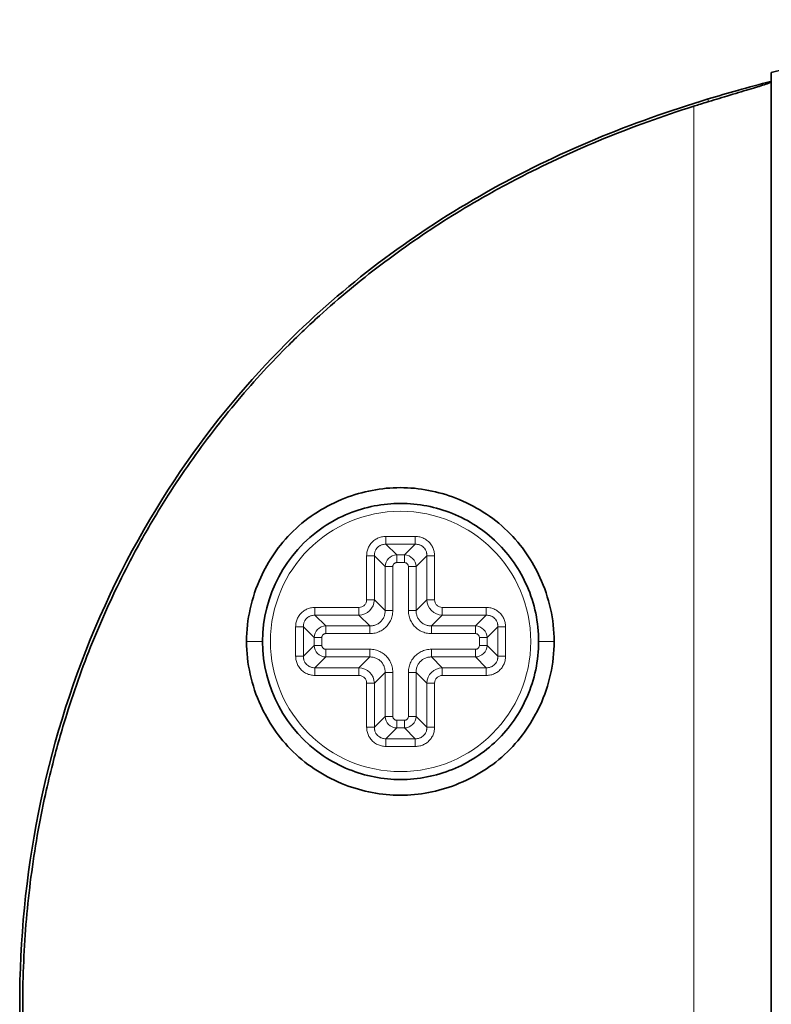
# Model space of a CAD drawing. Header units: millimetres. Extents: x 5 to 415, y 5 to 292.
# Tile 50 of 123: x 286 to 295, y 158 to 171. Entities that reach past the tile are written whole.
import ezdxf

# ---------------------------------------------------------------- set-up
doc = ezdxf.new("R2010")
doc.units = ezdxf.units.MM
doc.layers.add('Sichtbar (ISO)', color=7, linetype='Continuous', lineweight=35)
doc.layers.add('Sichtbar schmal (ISO)', color=7, linetype='Continuous', lineweight=18)

msp = doc.modelspace()

# ---------------------------------------------------------------- linework, layer by layer
at = {"layer": 'Sichtbar (ISO)'}
for p, q in [((295.1675014, 164.82478621), (295.1675014, 170.04880237)), ((295.16636026, 166.06034421), (295.16636026, 149.40965366)), ((295.16750132, 151.64519779), (295.16750141, 164.82478621)), ((290.61463119, 163.89251662), (290.61467158, 163.89256581))]:
    msp.add_line(p, q, dxfattribs=at)
msp.add_arc((290.4675014, 162.83499894), 1.75, 124.081388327, 235.918610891, dxfattribs=at)
for points, knots in [([(295.1675014, 170.04869518), (296.9950342, 170.4965135), (298.89413737, 170.64814993), (301.63896873, 170.71692272), (302.50323851, 170.71737026), (303.36733139, 170.71738239)], [0, 0, 0, 0, 0.56447999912, 0.56447999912, 0.82370786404, 0.82370786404, 0.82370786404, 0.82370786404]), ([(294.1849538, 169.62047464), (294.19490669, 169.62361701), (294.20485863, 169.62675287), (294.22595234, 169.6333865), (294.23709202, 169.63688202), (294.27859092, 169.6498757), (294.30886351, 169.65929755), (294.4308602, 169.69705326), (294.52050215, 169.72428804), (294.70812268, 169.78067932), (294.8024224, 169.80859647), (294.96265209, 169.85643779), (295.02793192, 169.87617831), (295.10665712, 169.90150465), (295.13002192, 169.90953787), (295.16009152, 169.92142632), (295.16750137, 169.92543875), (295.1675014, 169.92762874)], [-0.15906701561, -0.15906701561, -0.15906701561, -0.15906701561, -0.15593909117, -0.15593909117, -0.1524343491, -0.1524343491, -0.14286981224, -0.14286981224, -0.11364227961, -0.11364227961, -0.07808976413, -0.07808976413, -0.04334845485, -0.04334845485, -0.02109545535, -0.02109545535, -0.00000099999, -0.00000099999, -0.00000099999, -0.00000099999]), ([(294.36755158, 169.71208636), (294.49186275, 169.74951329), (294.61629817, 169.78569416), (294.88176129, 169.86043829), (295.02152937, 169.89825232), (295.15982412, 169.934522), (295.16366544, 169.93552849), (295.16750141, 169.93653264)], [-0.313141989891, -0.313141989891, -0.313141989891, -0.313141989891, -0.274235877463, -0.274235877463, -0.229131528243, -0.229131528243, -0.227841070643, -0.227841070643, -0.227841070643, -0.227841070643]), ([(294.36755158, 146.75790121), (293.39120771, 147.0518644), (292.4428171, 147.44054452), (290.660105, 148.44459046), (289.82931322, 149.06025904), (288.22795083, 150.62937397), (287.28220081, 151.83620458), (285.95662247, 154.97380986), (285.6376148, 156.60125212), (285.63761179, 159.8688264), (285.9566272, 161.4961999), (287.26229847, 164.58661627), (288.18409327, 165.79768512), (289.82930698, 167.40974834), (290.66016341, 168.02543918), (292.44287854, 169.02948087), (293.39120221, 169.41813178), (294.36755158, 169.71208636)], [-2.7875682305, -2.7875682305, -2.7875682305, -2.7875682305, -2.4566998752, -2.4566998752, -2.1233366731, -2.1233366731, -1.7272923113, -1.7272923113, -1.3629992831, -1.3629992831, -0.9987001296, -0.9987001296, -0.614094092, -0.614094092, -0.3058953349, -0.3058953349, -0.0000030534, -0.0000030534, -0.0000030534, -0.0000030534]), ([(294.1849538, 146.84951414), (293.78702917, 146.97515328), (293.40706291, 147.11284003), (293.04530886, 147.26078549), (292.68355481, 147.40873094), (292.33998582, 147.56685632), (292.01204632, 147.73484825), (291.83709303, 147.82447069), (291.66661073, 147.91690651), (291.50032313, 148.01214478), (291.35491455, 148.09542496), (291.21271325, 148.18084759), (291.07355485, 148.26832154), (290.7752565, 148.45582969), (290.49082967, 148.65274521), (290.21836905, 148.8592722), (289.94590842, 149.06579919), (289.68545422, 149.28197761), (289.43694187, 149.50752455), (289.30565029, 149.62668327), (289.1776959, 149.74846119), (289.05307381, 149.87287375), (288.94180773, 149.98395275), (288.83319792, 150.09713225), (288.72719157, 150.21236028), (288.50245424, 150.45664793), (288.28937387, 150.71012802), (288.08749263, 150.97290752), (287.88561139, 151.23568703), (287.69493346, 151.50776056), (287.51549452, 151.7896054), (287.40386685, 151.96493904), (287.29660011, 152.14407279), (287.19399616, 152.326812), (287.13166659, 152.43782191), (287.07105812, 152.55016212), (287.01220564, 152.66378421), (286.85647302, 152.96444556), (286.7130468, 153.27405697), (286.58258222, 153.59171987), (286.45211763, 153.90938277), (286.33462671, 154.23509978), (286.23093233, 154.5674729), (286.16746429, 154.77090792), (286.10915886, 154.97684161), (286.0561703, 155.18505447), (286.0225859, 155.31702079), (285.99113771, 155.4499024), (285.96185843, 155.58365377), (285.8863831, 155.92843442), (285.82537008, 156.27897679), (285.77953037, 156.63262465), (285.73369066, 156.98627251), (285.70298667, 157.34302048), (285.68768097, 157.70141358), (285.68009644, 157.87901022), (285.6762952, 158.05701134), (285.67629486, 158.23501758), (285.67629451, 158.41623101), (285.68023338, 158.59744943), (285.688094, 158.77825164), (285.70367611, 159.13665613), (285.73465808, 159.49342639), (285.7807945, 159.84715609), (285.82693093, 160.2008858), (285.88827113, 160.55156863), (285.96401522, 160.89620232), (285.99268851, 161.02666505), (286.02341709, 161.15625865), (286.05617195, 161.28496002), (286.10994318, 161.49623949), (286.16917314, 161.70511396), (286.2337202, 161.9114354), (286.33758625, 162.24343801), (286.45524225, 162.56884094), (286.58583802, 162.88616233), (286.71643378, 163.20348372), (286.85993431, 163.51273416), (287.01607287, 163.81364315), (287.07368517, 163.92467311), (287.13302, 164.03456237), (287.19401923, 164.14320504), (287.29833769, 164.32900145), (287.40752612, 164.51114916), (287.52109008, 164.68916931), (287.70105947, 164.97128504), (287.89196664, 165.24309773), (288.09389563, 165.5054397), (288.29582462, 165.76778166), (288.50879273, 166.02063096), (288.73280386, 166.26376476), (288.83711128, 166.37697636), (288.94381847, 166.48808158), (289.05305343, 166.59713155), (289.17841202, 166.72227784), (289.30709929, 166.84471857), (289.43926122, 166.96459694), (289.68658639, 167.18893492), (289.94607229, 167.40430488), (290.21783758, 167.61032456), (290.48960287, 167.81634424), (290.77360592, 168.01305697), (291.0718864, 168.20062163), (291.21152437, 168.28842874), (291.35431656, 168.37422607), (291.50038532, 168.45788395), (291.66633386, 168.55292758), (291.83651179, 168.64520881), (292.01112319, 168.73467516), (292.33942844, 168.90289024), (292.68332609, 169.06117333), (293.04525074, 169.20918925), (293.4071754, 169.35720517), (293.78715213, 169.49487907), (294.1849538, 169.62047464)], [0, 0, 0, 0, 0.0344827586, 0.0344827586, 0.0344827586, 0.0689655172, 0.0689655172, 0.0689655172, 0.0873618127, 0.0873618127, 0.0873618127, 0.1034482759, 0.1034482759, 0.1034482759, 0.1379310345, 0.1379310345, 0.1379310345, 0.1724137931, 0.1724137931, 0.1724137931, 0.190631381, 0.190631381, 0.190631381, 0.2068965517, 0.2068965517, 0.2068965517, 0.2413793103, 0.2413793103, 0.2413793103, 0.275862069, 0.275862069, 0.275862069, 0.2973135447, 0.2973135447, 0.2973135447, 0.3103448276, 0.3103448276, 0.3103448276, 0.3448275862, 0.3448275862, 0.3448275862, 0.3793103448, 0.3793103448, 0.3793103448, 0.4004161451, 0.4004161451, 0.4004161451, 0.4137931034, 0.4137931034, 0.4137931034, 0.4482758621, 0.4482758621, 0.4482758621, 0.4827586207, 0.4827586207, 0.4827586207, 0.4998460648, 0.4998460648, 0.4998460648, 0.5172413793, 0.5172413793, 0.5172413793, 0.5517241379, 0.5517241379, 0.5517241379, 0.5862068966, 0.5862068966, 0.5862068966, 0.5992605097, 0.5992605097, 0.5992605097, 0.6206896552, 0.6206896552, 0.6206896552, 0.6551724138, 0.6551724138, 0.6551724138, 0.6896551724, 0.6896551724, 0.6896551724, 0.702378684, 0.702378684, 0.702378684, 0.724137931, 0.724137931, 0.724137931, 0.7586206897, 0.7586206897, 0.7586206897, 0.7931034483, 0.7931034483, 0.7931034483, 0.8091598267, 0.8091598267, 0.8091598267, 0.8275862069, 0.8275862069, 0.8275862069, 0.8620689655, 0.8620689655, 0.8620689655, 0.8965517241, 0.8965517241, 0.8965517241, 0.9126945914, 0.9126945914, 0.9126945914, 0.9310344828, 0.9310344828, 0.9310344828, 0.9655172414, 0.9655172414, 0.9655172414, 1, 1, 1, 1]), ([(295.1675014, 166.42659694), (295.16750138, 166.38731195), (295.16734062, 166.34755595), (295.16715404, 166.3071523), (295.16696745, 166.26674866), (295.16675467, 166.22569736), (295.16660272, 166.18450625), (295.16645077, 166.14331514), (295.16636026, 166.10198422), (295.16636026, 166.06034421)], [0, 0, 0, 0, 0.3333333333, 0.3333333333, 0.3333333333, 0.6666666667, 0.6666666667, 0.6666666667, 1, 1, 1, 1]), ([(288.51412416, 162.83499896), (288.51409344, 162.97453236), (288.52993753, 163.11388921), (288.59053822, 163.3863839), (288.63532702, 163.51954439), (288.78387785, 163.84476923), (288.91742355, 164.05193913), (289.29405473, 164.41622977), (289.51910441, 164.55770463), (289.98531022, 164.73832397), (290.2244781, 164.78503015), (290.70355414, 164.78502879), (290.9427218, 164.7383214), (291.40892687, 164.55769955), (291.63397582, 164.4162235), (292.01059859, 164.05193682), (292.14414532, 163.84476885), (292.29269659, 163.51953906), (292.33748397, 163.38638193), (292.39808431, 163.11388979), (292.41392841, 162.97453239), (292.4139048, 162.83499891)], [-0.54629093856, -0.54629093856, -0.54629093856, -0.54629093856, -0.50442809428, -0.50442809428, -0.46252772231, -0.46252772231, -0.39714004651, -0.39714004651, -0.33256562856, -0.33256562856, -0.27315315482, -0.27315315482, -0.21374072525, -0.21374072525, -0.14916639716, -0.14916639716, -0.08378101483, -0.08378101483, -0.0418847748, -0.0418847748, -0.00002468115, -0.00002468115, -0.00002468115, -0.00002468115]), ([(292.21757218, 162.83499888), (292.21750139, 162.95537391), (292.20508238, 163.07542782), (292.15571676, 163.31145185), (292.11883654, 163.42675159), (291.97956667, 163.74459017), (291.8495012, 163.93214234), (291.52494241, 164.24766202), (291.33344706, 164.37253138), (290.9148566, 164.54172975), (290.69227827, 164.58498149), (290.24298189, 164.58501638), (290.02036718, 164.54178552), (289.69747032, 164.41131939), (289.58855228, 164.35322994), (289.48685393, 164.28442315)], [-0.55101629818, -0.55101629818, -0.55101629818, -0.55101629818, -0.51492403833, -0.51492403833, -0.47872638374, -0.47872638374, -0.41089323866, -0.41089323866, -0.3429597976, -0.3429597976, -0.27556484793, -0.27556484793, -0.20816556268, -0.20816556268, -0.17116534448, -0.17116534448, -0.17116534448, -0.17116534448]), ([(292.4139048, 162.83499891), (292.41392843, 162.69548241), (292.39808816, 162.55614191), (292.33750218, 162.28368127), (292.29272535, 162.15053878), (292.14415945, 161.82523337), (292.01060105, 161.61808662), (291.63407128, 161.2538438), (291.4090303, 161.11235456), (290.94283082, 160.93170384), (290.70366065, 160.88498232), (290.22457163, 160.88495449), (289.98539704, 160.93165151), (289.51918257, 161.11225075), (289.29412687, 161.25371564), (288.91742539, 161.61803944), (288.78388852, 161.82522537), (288.63534875, 162.15039306), (288.59055198, 162.28356464), (288.52994043, 162.55608314), (288.51409346, 162.69545277), (288.51412416, 162.83499896)], [-0.54589797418, -0.54589797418, -0.54589797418, -0.54589797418, -0.50410513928, -0.50410513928, -0.46227620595, -0.46227620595, -0.39696045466, -0.39696045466, -0.33243084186, -0.33243084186, -0.27305848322, -0.27305848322, -0.21368521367, -0.21368521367, -0.14915380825, -0.14915380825, -0.0837912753, -0.0837912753, -0.04188983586, -0.04188983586, -0.00002591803, -0.00002591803, -0.00002591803, -0.00002591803]), ([(289.48685391, 161.38557474), (289.58853497, 161.31677965), (289.69743335, 161.25869819), (290.02030254, 161.12822979), (290.24291155, 161.08499106), (290.69220363, 161.08500682), (290.9147837, 161.12824903), (291.3333821, 161.29742979), (291.52488348, 161.4222916), (291.84945809, 161.73780061), (291.97953251, 161.92535023), (292.11881931, 162.24319604), (292.15570594, 162.35850498), (292.20508019, 162.5945489), (292.21750139, 162.71461331), (292.21757218, 162.83499888)], [-0.38007672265, -0.38007672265, -0.38007672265, -0.38007672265, -0.3430620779, -0.3430620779, -0.27562619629, -0.27562619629, -0.20819343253, -0.20819343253, -0.14022157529, -0.14022157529, -0.0723494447, -0.0723494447, -0.03612824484, -0.03612824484, -0.00001250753, -0.00001250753, -0.00001250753, -0.00001250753])]:
    msp.add_open_spline(points, degree=3, knots=knots, dxfattribs=at)
at = {"layer": 'Sichtbar schmal (ISO)'}
for p, q in [((294.36755158, 169.71208636), (294.36755166, 169.67744463)), ((294.1849538, 146.84951414), (294.1849538, 169.62047464)), ((295.16636026, 166.06034421), (295.1675014, 166.06034421)), ((290.28105989, 164.06816258), (290.28105989, 164.16597734)), ((290.28105989, 164.16597734), (290.6539429, 164.16597734)), ((290.6539429, 164.16597734), (290.6539429, 164.06816258)), ((290.6539429, 164.06816258), (290.2810599, 164.06816258)), ((290.41743242, 163.9317901), (290.2810599, 164.06816258)), ((290.6539429, 164.06816258), (290.51757045, 163.93179013)), ((290.03652299, 163.92144044), (290.13433775, 163.92144044)), ((290.03652299, 163.3637921), (290.03652299, 163.92144044)), ((290.13433786, 163.36379208), (290.13433775, 163.92144044)), ((290.13433775, 163.92144044), (290.27071023, 163.78506799)), ((290.51757045, 163.93179013), (290.41743242, 163.9317901)), ((290.41743243, 163.9317901), (290.41743243, 163.83397529)), ((290.51757047, 163.83397529), (290.51757047, 163.93179013)), ((290.66429255, 163.78506792), (290.80066504, 163.92144044)), ((290.80066504, 163.92144044), (290.800665, 163.36379209)), ((290.80066504, 163.92144044), (290.8984798, 163.92144044)), ((290.8984798, 163.92144044), (290.8984798, 163.3637921)), ((290.36852505, 163.78506801), (290.27071023, 163.78506801)), ((290.27071023, 163.78506799), (290.27071029, 163.22741957)), ((290.36852505, 163.78506802), (290.36852505, 163.22741957)), ((290.51757048, 163.83397529), (290.41743243, 163.83397529)), ((290.56647774, 163.22741957), (290.56647775, 163.78506791)), ((290.66429255, 163.78506791), (290.56647775, 163.78506791)), ((290.66429251, 163.22741957), (290.66429255, 163.78506792)), ((290.13433786, 163.3637921), (290.03652299, 163.3637921)), ((290.27071029, 163.22741957), (290.13433785, 163.36379206)), ((290.800665, 163.36379208), (290.66429251, 163.22741957)), ((290.8984798, 163.3637921), (290.800665, 163.3637921)), ((289.38105989, 163.16816256), (289.38105989, 163.26597734)), ((289.38105989, 163.26597734), (289.93870824, 163.26597734)), ((289.3810599, 163.16816257), (289.93870825, 163.16816252)), ((289.51743241, 163.03179009), (289.3810599, 163.16816256)), ((289.93870824, 163.26597734), (289.93870824, 163.16816252)), ((289.93870826, 163.16816252), (290.07508077, 163.03179005)), ((290.27071029, 163.22741957), (290.36852505, 163.22741957)), ((290.56647774, 163.22741957), (290.66429252, 163.22741957)), ((290.85992203, 163.03179006), (290.99629452, 163.16816247)), ((290.99629454, 163.16816246), (291.5539429, 163.16816256)), ((290.99629456, 163.16816246), (290.99629456, 163.26597734)), ((290.99629456, 163.26597734), (291.5539429, 163.26597734)), ((291.5539429, 163.16816256), (291.41757045, 163.03179012)), ((291.5539429, 163.26597734), (291.5539429, 163.16816256)), ((289.13652299, 163.02144044), (289.23433775, 163.02144044)), ((289.13652299, 162.64855744), (289.13652299, 163.02144044)), ((289.23433775, 163.02144044), (289.23433775, 162.64855744)), ((289.23433775, 163.02144044), (289.37071023, 162.88506799)), ((290.07508077, 163.03179005), (289.51743242, 163.03179009)), ((289.51743243, 163.03179009), (289.51743243, 162.93397529)), ((290.07508077, 162.93397529), (290.07508077, 163.03179006)), ((291.41757046, 163.03179012), (290.85992203, 163.03179006)), ((290.85992203, 163.03179006), (290.85992203, 162.93397529)), ((291.41757047, 162.93397529), (291.41757047, 163.03179012)), ((291.56429256, 162.88506792), (291.70066504, 163.02144044)), ((291.70066504, 163.02144044), (291.7984798, 163.02144044)), ((291.70066504, 162.64855744), (291.70066504, 163.02144044)), ((291.7984798, 163.02144044), (291.7984798, 162.64855744)), ((290.07508077, 162.93397529), (289.51743243, 162.93397529)), ((291.41757048, 162.93397529), (290.85992203, 162.93397529)), ((288.5141903, 162.83499898), (288.71740237, 162.83499898)), ((289.37071026, 162.78492996), (289.23433775, 162.64855744)), ((289.46852505, 162.88506801), (289.37071023, 162.88506801)), ((289.37071023, 162.88506799), (289.37071026, 162.78492996)), ((289.37071026, 162.78492997), (289.46852505, 162.78492997)), ((289.46852505, 162.88506802), (289.46852505, 162.78492997)), ((291.46647774, 162.78492986), (291.46647775, 162.88506791)), ((291.46647774, 162.78492987), (291.56429259, 162.78492987)), ((291.56429256, 162.88506791), (291.46647775, 162.88506791)), ((291.56429259, 162.78492988), (291.56429256, 162.88506791)), ((291.70066504, 162.64855744), (291.56429259, 162.78492989)), ((292.41384427, 162.83499893), (292.21760226, 162.83499891)), ((289.23433775, 162.64855744), (289.13652299, 162.64855744)), ((289.51743232, 162.73602259), (290.07508077, 162.73602259)), ((289.51743233, 162.73602259), (289.51743233, 162.63820777)), ((290.07508077, 162.63820783), (290.07508077, 162.73602259)), ((290.85992203, 162.73602259), (291.41757037, 162.73602259)), ((290.85992203, 162.73602259), (290.85992203, 162.63820783)), ((291.41757037, 162.6382078), (291.41757037, 162.73602259)), ((291.7984798, 162.64855744), (291.70066504, 162.64855744)), ((289.3810599, 162.50183531), (289.51743235, 162.63820777)), ((289.51743234, 162.63820777), (290.07508076, 162.63820783)), ((290.07508076, 162.63820783), (289.93870828, 162.50183541)), ((290.85992203, 162.63820783), (291.41757038, 162.6382078)), ((290.99629454, 162.50183534), (290.85992203, 162.63820783)), ((291.41757038, 162.6382078), (291.5539429, 162.50183531)), ((289.93870825, 162.50183542), (289.3810599, 162.50183531)), ((289.3810599, 162.40402053), (289.3810599, 162.50183531)), ((289.93870823, 162.40402054), (289.3810599, 162.40402053)), ((289.93870823, 162.50183541), (289.93870823, 162.40402054)), ((290.1343378, 162.3062058), (290.27071029, 162.44257831)), ((290.27071029, 162.44257831), (290.27071026, 161.88492996)), ((290.36852505, 162.44257831), (290.27071029, 162.44257831)), ((290.36852505, 162.44257831), (290.36852505, 161.88492997)), ((290.56647774, 161.88492986), (290.56647775, 162.44257831)), ((290.66429252, 162.44257831), (290.56647775, 162.44257831)), ((290.66429258, 161.88492988), (290.66429252, 162.44257831)), ((290.66429252, 162.4425783), (290.80066493, 162.30620582)), ((291.5539429, 162.50183531), (290.99629455, 162.50183534)), ((290.99629456, 162.40402054), (290.99629456, 162.50183534)), ((291.5539429, 162.40402054), (290.99629456, 162.40402054)), ((291.5539429, 162.50183531), (291.5539429, 162.40402054)), ((290.03652299, 162.30620578), (290.1343378, 162.30620578)), ((290.03652299, 161.74855744), (290.03652299, 162.30620578)), ((290.13433775, 161.74855744), (290.1343378, 162.30620579)), ((290.80066493, 162.3062058), (290.80066504, 161.74855744)), ((290.80066493, 162.30620578), (290.8984798, 162.30620578)), ((290.8984798, 162.30620578), (290.8984798, 161.74855744)), ((290.27071026, 161.88492996), (290.13433775, 161.74855744)), ((290.27071026, 161.88492997), (290.36852505, 161.88492997)), ((290.41743232, 161.83602259), (290.51757037, 161.83602259)), ((290.41743233, 161.83602259), (290.41743233, 161.73820777)), ((290.51757037, 161.7382078), (290.51757037, 161.83602259)), ((290.56647774, 161.88492987), (290.66429258, 161.88492987)), ((290.80066504, 161.74855744), (290.66429258, 161.88492989)), ((290.13433775, 161.74855744), (290.03652299, 161.74855744)), ((290.2810599, 161.60183529), (290.41743235, 161.73820777)), ((290.41743234, 161.73820777), (290.51757037, 161.7382078)), ((290.51757038, 161.7382078), (290.6539429, 161.6018353)), ((290.8984798, 161.74855744), (290.80066504, 161.74855744)), ((290.2810599, 161.50402053), (290.2810599, 161.6018353)), ((290.2810599, 161.60183529), (290.6539429, 161.6018353)), ((290.6539429, 161.6018353), (290.6539429, 161.50402054)), ((290.6539429, 161.50402054), (290.2810599, 161.50402053))]:
    msp.add_line(p, q, dxfattribs=at)
msp.add_circle((290.4675014, 162.83499894), 1.65, dxfattribs=at)
for centre, major_axis, ratio, start_param, end_param in [((290.41961414, 163.78288621), (0.10605534, 0.10605422), 0.986349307, 0.8069220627, 2.3346807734), ((290.51538861, 163.78288619), (0.10605471, -0.10605489), 0.9863494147, 0.8069176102, 2.3346759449), ((289.93440011, 163.36810038), (0.14136138, -0.14152023), 0.9995475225, 5.5196666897, 7.0478262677), ((291.00060291, 163.36810022), (-0.14155439, -0.14132723), 0.9995474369, 5.5199080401, 7.0480674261), ((289.5196141, 162.88288623), (0.10605515, 0.10605437), 0.9863492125, 0.8069202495, 2.3346792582), ((291.41609228, 162.88358982), (-0.10580391, 0.10580444), 0.9816149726, 3.9462406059, 5.4785418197), ((289.51891055, 162.78640808), (0.10580377, -0.10580455), 0.9816153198, 3.946241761, 5.4785430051), ((291.41538868, 162.78711171), (0.10605474, 0.10605483), 0.9863493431, 3.9485088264, 5.4762673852), ((289.93439989, 162.30189766), (-0.14155439, -0.14132723), 0.9995474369, 2.3783154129, 3.906474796), ((291.00060374, 162.30189664), (0.1415267, -0.14135707), 0.9995416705, 2.3769151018, 3.9050711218), ((290.41961409, 161.88711161), (0.10605449, -0.10605499), 0.9863491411, 3.9485114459, 5.4762706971), ((290.5153887, 161.88711167), (0.10605485, 0.10605468), 0.9863492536, 3.9485099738, 5.4762688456)]:
    msp.add_ellipse(centre, major_axis=major_axis, ratio=ratio, start_param=start_param, end_param=end_param, dxfattribs=at)
for points in [[(290.03652299, 163.92144044), (290.03685074, 163.94171376), (290.0412752, 163.9801948), (290.05912633, 164.02998563), (290.08846922, 164.07704766), (290.12882, 164.11657827), (290.17534176, 164.1446654), (290.22453627, 164.16159168), (290.26164099, 164.16572352), (290.28105989, 164.16597734)], [(290.6539429, 164.16597734), (290.67421621, 164.16564959), (290.71269726, 164.16122513), (290.76248809, 164.143374), (290.80955012, 164.11403112), (290.84908073, 164.07368034), (290.87716786, 164.02715858), (290.89409414, 163.97796407), (290.89822598, 163.94085935), (290.8984798, 163.92144044)], [(289.13652299, 163.02144044), (289.13685074, 163.04171376), (289.1412752, 163.0801948), (289.15912633, 163.12998563), (289.18846922, 163.17704766), (289.22882, 163.21657827), (289.27534176, 163.2446654), (289.32453627, 163.26159168), (289.36164099, 163.26572352), (289.38105989, 163.26597734)], [(290.07508077, 163.03179005), (290.09080568, 163.03147119), (290.12156163, 163.03452126), (290.1621126, 163.04787567), (290.2001583, 163.07074431), (290.2322509, 163.10297786), (290.25490209, 163.14104957), (290.26800951, 163.18123112), (290.27102661, 163.21179424), (290.27071029, 163.22741957)], [(290.07508077, 162.93397529), (290.09983745, 162.93441053), (290.14655324, 162.93977823), (290.20700608, 162.96196848), (290.2615224, 162.99635614), (290.30754064, 163.04273152), (290.34148556, 163.09760743), (290.36272528, 163.15639727), (290.36804463, 163.2027995), (290.36852505, 163.22741957)], [(290.56647774, 163.22741957), (290.56691299, 163.20266289), (290.57228069, 163.1559471), (290.59447094, 163.09549425), (290.62885859, 163.04097793), (290.67523398, 162.9949597), (290.73010989, 162.96101478), (290.78889972, 162.93977506), (290.83530196, 162.93445571), (290.85992203, 162.93397529)], [(290.66429251, 163.22741957), (290.66397365, 163.21169467), (290.66702372, 163.18093872), (290.68037812, 163.14038775), (290.70324675, 163.10234206), (290.7354803, 163.07024945), (290.77355202, 163.04759826), (290.81373356, 163.03449083), (290.84429669, 163.03147374), (290.85992203, 163.03179006)], [(291.5539429, 163.26597734), (291.57421622, 163.26564959), (291.61269726, 163.26122513), (291.66248809, 163.243374), (291.70955012, 163.21403112), (291.74908073, 163.17368034), (291.77716786, 163.12715858), (291.79409414, 163.07796407), (291.79822598, 163.04085935), (291.7984798, 163.02144044)], [(289.3810599, 162.40402053), (289.36078658, 162.40434828), (289.32230553, 162.40877274), (289.27251471, 162.42662388), (289.22545267, 162.45596676), (289.18592207, 162.49631754), (289.15783493, 162.5428393), (289.14090866, 162.59203381), (289.13677681, 162.62913853), (289.13652299, 162.64855744)], [(290.36852505, 162.44257831), (290.36808981, 162.46733499), (290.36272211, 162.51405078), (290.34053186, 162.57450362), (290.3061442, 162.62901994), (290.25976882, 162.67503818), (290.20489291, 162.7089831), (290.14610307, 162.73022282), (290.09970083, 162.73554217), (290.07508077, 162.73602259)], [(290.85992203, 162.73602259), (290.83552875, 162.73564275), (290.78934272, 162.73039003), (290.72865585, 162.70836471), (290.67418945, 162.67419436), (290.62803766, 162.62797387), (290.59378067, 162.57286827), (290.57232552, 162.51393591), (290.56695978, 162.46732009), (290.56647775, 162.44257831)], [(291.7984798, 162.64855744), (291.79815205, 162.62828412), (291.79372759, 162.58980307), (291.77587646, 162.54001225), (291.74653358, 162.49295021), (291.7061828, 162.45341961), (291.65966104, 162.42533247), (291.61046653, 162.4084062), (291.57336181, 162.40427435), (291.5539429, 162.40402054)], [(290.27071029, 162.44257831), (290.27102915, 162.45830321), (290.26797907, 162.48905917), (290.25462467, 162.52961014), (290.23175604, 162.56765583), (290.19952249, 162.59974843), (290.16145078, 162.62239962), (290.12126924, 162.63550705), (290.09070611, 162.63852415), (290.07508076, 162.63820783)], [(290.85992203, 162.63820783), (290.84420293, 162.63852666), (290.81345387, 162.63547902), (290.77289782, 162.62212664), (290.73483755, 162.59925007), (290.70273677, 162.56700154), (290.68008868, 162.52892299), (290.66698674, 162.48873224), (290.66397634, 162.45818928), (290.66429252, 162.4425783)], [(290.2810599, 161.50402053), (290.26078658, 161.50434828), (290.22230553, 161.50877274), (290.17251471, 161.52662387), (290.12545267, 161.55596676), (290.08592207, 161.59631754), (290.05783493, 161.6428393), (290.04090866, 161.69203381), (290.03677681, 161.72913853), (290.03652299, 161.74855744)], [(290.8984798, 161.74855744), (290.89815205, 161.72828412), (290.89372759, 161.68980307), (290.87587646, 161.64001225), (290.84653358, 161.59295021), (290.8061828, 161.55341961), (290.75966104, 161.52533247), (290.71046653, 161.5084062), (290.67336181, 161.50427435), (290.6539429, 161.50402054)]]:
    msp.add_open_spline(points, degree=3, dxfattribs=at)
for points, knots in [([(290.13433775, 163.92144044), (290.13406675, 163.93147532), (290.13477872, 163.94133515), (290.13635319, 163.95071014), (290.13696263, 163.95433893), (290.13770007, 163.95789583), (290.13855122, 163.96136631), (290.14003491, 163.96741594), (290.14185863, 163.97319586), (290.14402806, 163.97881436), (290.14631841, 163.98474602), (290.14899396, 163.99049984), (290.15213307, 163.99617092), (290.15370941, 163.99901871), (290.15540256, 164.00184372), (290.15721034, 164.00462644), (290.16241252, 164.01263416), (290.1685772, 164.02028436), (290.17548671, 164.02718165), (290.18233252, 164.03401536), (290.18993152, 164.04012968), (290.19786903, 164.04528723), (290.20072687, 164.04714417), (290.20362748, 164.04887897), (290.20654782, 164.05048892), (290.21215902, 164.05358232), (290.21783583, 164.05621473), (290.22368079, 164.0584716), (290.22932686, 164.06065167), (290.23513177, 164.06248146), (290.24121889, 164.06396998), (290.24465884, 164.06481118), (290.24818642, 164.06554142), (290.25178689, 164.06614606), (290.26115317, 164.06771898), (290.27101794, 164.06843313), (290.2810599, 164.06816258)], [0, 0, 0, 0, 0.12015725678, 0.12015725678, 0.12015725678, 0.16666666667, 0.16666666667, 0.16666666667, 0.24774056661, 0.24774056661, 0.24774056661, 0.33333333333, 0.33333333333, 0.33333333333, 0.37631459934, 0.37631459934, 0.37631459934, 0.5, 0.5, 0.5, 0.62254523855, 0.62254523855, 0.62254523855, 0.66666666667, 0.66666666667, 0.66666666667, 0.75144238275, 0.75144238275, 0.75144238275, 0.83333333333, 0.83333333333, 0.83333333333, 0.87961154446, 0.87961154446, 0.87961154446, 0.99999998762, 0.99999998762, 0.99999998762, 0.99999998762]), ([(290.6539429, 164.06816259), (290.66397778, 164.06843359), (290.67383761, 164.06772162), (290.6832126, 164.06614714), (290.68684139, 164.06553771), (290.69039829, 164.06480026), (290.69386877, 164.06394912), (290.6999184, 164.06246542), (290.70569832, 164.0606417), (290.71131682, 164.05847227), (290.71724848, 164.05618192), (290.7230023, 164.05350638), (290.72867338, 164.05036726), (290.73152117, 164.04879093), (290.73434618, 164.04709778), (290.7371289, 164.04528999), (290.74513662, 164.04008782), (290.75278682, 164.03392314), (290.75968411, 164.02701363), (290.76651782, 164.02016781), (290.77263214, 164.01256881), (290.77778969, 164.0046313), (290.77964663, 164.00177347), (290.78138143, 163.99887285), (290.78299138, 163.99595251), (290.78608478, 163.99034131), (290.78871719, 163.98466451), (290.79097406, 163.97881955), (290.79315413, 163.97317348), (290.79498392, 163.96736857), (290.79647244, 163.96128145), (290.79731364, 163.9578415), (290.79804388, 163.95431391), (290.79864852, 163.95071345), (290.80022144, 163.94134717), (290.80093559, 163.9314824), (290.80066504, 163.92144044)], [0, 0, 0, 0, 0.12015725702, 0.12015725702, 0.12015725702, 0.16666666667, 0.16666666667, 0.16666666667, 0.24774056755, 0.24774056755, 0.24774056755, 0.33333333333, 0.33333333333, 0.33333333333, 0.37631460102, 0.37631460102, 0.37631460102, 0.5, 0.5, 0.5, 0.62254524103, 0.62254524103, 0.62254524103, 0.66666666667, 0.66666666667, 0.66666666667, 0.75144238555, 0.75144238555, 0.75144238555, 0.83333333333, 0.83333333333, 0.83333333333, 0.8796115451, 0.8796115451, 0.8796115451, 0.99999998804, 0.99999998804, 0.99999998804, 0.99999998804]), ([(290.36852505, 163.78506803), (290.36824356, 163.78933932), (290.36885942, 163.79368899), (290.37063375, 163.7987063), (290.37120645, 163.80032575), (290.37188109, 163.80202438), (290.37265921, 163.80372921), (290.37429183, 163.8073062), (290.37640856, 163.81088841), (290.37864877, 163.81399337), (290.38006764, 163.81595994), (290.38156948, 163.81771188), (290.3831764, 163.81932379), (290.38531582, 163.82146983), (290.38763967, 163.82337483), (290.39030235, 163.82512156), (290.39293616, 163.82684935), (290.39585867, 163.82848459), (290.3987817, 163.82981481), (290.4010333, 163.83083947), (290.40328004, 163.8316878), (290.4053389, 163.83236168), (290.4100706, 163.83391041), (290.41389176, 163.83437517), (290.41743243, 163.83397529)], [0, 0, 0, 0, 0.2, 0.2, 0.2, 0.2645545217, 0.2645545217, 0.2645545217, 0.4, 0.4, 0.4, 0.4857863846, 0.4857863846, 0.4857863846, 0.6, 0.6, 0.6, 0.712975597, 0.712975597, 0.712975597, 0.8, 0.8, 0.8, 1, 1, 1, 1]), ([(290.51757049, 163.83397529), (290.52184178, 163.83425678), (290.52619145, 163.83364092), (290.53120876, 163.83186659), (290.53282821, 163.83129389), (290.53452684, 163.83061925), (290.53623167, 163.82984113), (290.53980866, 163.82820851), (290.54339087, 163.82609178), (290.54649583, 163.82385157), (290.5484624, 163.82243269), (290.55021434, 163.82093086), (290.55182624, 163.81932393), (290.55397229, 163.81718451), (290.55587729, 163.81486067), (290.55762402, 163.81219799), (290.55935181, 163.80956418), (290.56098705, 163.80664167), (290.56231727, 163.80371863), (290.56334193, 163.80146704), (290.56419025, 163.7992203), (290.56486414, 163.79716144), (290.56641287, 163.79242974), (290.56687763, 163.78860858), (290.56647775, 163.78506791)], [0, 0, 0, 0, 0.2, 0.2, 0.2, 0.2645545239, 0.2645545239, 0.2645545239, 0.4, 0.4, 0.4, 0.4857863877, 0.4857863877, 0.4857863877, 0.6, 0.6, 0.6, 0.7129755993, 0.7129755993, 0.7129755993, 0.8, 0.8, 0.8, 1, 1, 1, 1]), ([(289.93870824, 163.26597734), (289.95163999, 163.26597734), (289.96450359, 163.26847617), (289.97635669, 163.27333047), (289.9882098, 163.27818477), (289.99905241, 163.28539454), (290.00807876, 163.29442081), (290.01710511, 163.30344708), (290.02431521, 163.31428984), (290.02916968, 163.32614331), (290.03402415, 163.33799678), (290.03652299, 163.35086096), (290.03652299, 163.3637921)], [0, 0, 0, 0, 0.2500000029, 0.2500000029, 0.2500000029, 0.5000000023, 0.5000000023, 0.5000000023, 0.7500000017, 0.7500000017, 0.7500000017, 1, 1, 1, 1]), ([(290.8984798, 163.3637921), (290.8984798, 163.35086035), (290.90097863, 163.33799675), (290.90583293, 163.32614364), (290.91068723, 163.31429054), (290.917897, 163.30344793), (290.92692327, 163.29442158), (290.93594954, 163.28539523), (290.9467923, 163.27818513), (290.95864577, 163.27333065), (290.97049924, 163.26847618), (290.98336342, 163.26597734), (290.99629456, 163.26597734)], [0, 0, 0, 0, 0.2500000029, 0.2500000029, 0.2500000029, 0.5000000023, 0.5000000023, 0.5000000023, 0.7500000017, 0.7500000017, 0.7500000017, 1, 1, 1, 1]), ([(289.23433775, 163.02144044), (289.23406675, 163.03147533), (289.23477872, 163.04133515), (289.23635319, 163.05071014), (289.23696263, 163.05433893), (289.23770007, 163.05789584), (289.23855122, 163.06136631), (289.24003491, 163.06741594), (289.24185863, 163.07319586), (289.24402806, 163.07881436), (289.24631841, 163.08474602), (289.24899396, 163.09049984), (289.25213307, 163.09617092), (289.25370941, 163.09901871), (289.25540256, 163.10184372), (289.25721034, 163.10462644), (289.26241252, 163.11263416), (289.2685772, 163.12028435), (289.2754867, 163.12718165), (289.28233252, 163.13401536), (289.28993152, 163.14012968), (289.29786903, 163.14528723), (289.30072687, 163.14714417), (289.30362748, 163.14887896), (289.30654782, 163.15048892), (289.31215902, 163.15358232), (289.31783583, 163.15621473), (289.32368079, 163.1584716), (289.32932685, 163.16065167), (289.33513176, 163.16248146), (289.34121888, 163.16396998), (289.34465883, 163.16481117), (289.34818642, 163.16554141), (289.35178689, 163.16614605), (289.36115317, 163.16771897), (289.37101794, 163.16843312), (289.3810599, 163.16816257)], [0, 0, 0, 0, 0.12015725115, 0.12015725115, 0.12015725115, 0.16666666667, 0.16666666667, 0.16666666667, 0.24774056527, 0.24774056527, 0.24774056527, 0.33333333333, 0.33333333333, 0.33333333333, 0.37631461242, 0.37631461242, 0.37631461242, 0.5, 0.5, 0.5, 0.62254526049, 0.62254526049, 0.62254526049, 0.66666666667, 0.66666666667, 0.66666666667, 0.75144241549, 0.75144241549, 0.75144241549, 0.83333333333, 0.83333333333, 0.83333333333, 0.87961158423, 0.87961158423, 0.87961158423, 0.99999999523, 0.99999999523, 0.99999999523, 0.99999999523]), ([(291.5539429, 163.16816257), (291.56397779, 163.16843357), (291.57383761, 163.16772161), (291.5832126, 163.16614714), (291.5868414, 163.1655377), (291.5903983, 163.16480026), (291.59386878, 163.16394911), (291.59991841, 163.16246542), (291.60569833, 163.1606417), (291.61131682, 163.15847228), (291.61724848, 163.15618192), (291.62300231, 163.15350637), (291.6286734, 163.15036725), (291.63152118, 163.14879092), (291.63434619, 163.14709777), (291.6371289, 163.14528999), (291.64513662, 163.14008782), (291.65278683, 163.13392313), (291.65968412, 163.12701361), (291.66651783, 163.1201678), (291.67263214, 163.11256881), (291.67778969, 163.1046313), (291.67964663, 163.10177346), (291.68138143, 163.09887285), (291.68299139, 163.0959525), (291.68608479, 163.0903413), (291.68871719, 163.0846645), (291.69097406, 163.07881955), (291.69315413, 163.07317348), (291.69498392, 163.06736857), (291.69647245, 163.06128145), (291.69731364, 163.0578415), (291.69804388, 163.05431391), (291.69864852, 163.05071345), (291.70022144, 163.04134717), (291.70093559, 163.0314824), (291.70066504, 163.02144044)], [0, 0, 0, 0, 0.12015719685, 0.12015719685, 0.12015719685, 0.16666666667, 0.16666666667, 0.16666666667, 0.24774048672, 0.24774048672, 0.24774048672, 0.33333333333, 0.33333333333, 0.33333333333, 0.37631451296, 0.37631451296, 0.37631451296, 0.5, 0.5, 0.5, 0.62254517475, 0.62254517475, 0.62254517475, 0.66666666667, 0.66666666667, 0.66666666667, 0.75144234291, 0.75144234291, 0.75144234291, 0.83333333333, 0.83333333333, 0.83333333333, 0.87961152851, 0.87961152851, 0.87961152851, 0.99999998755, 0.99999998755, 0.99999998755, 0.99999998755]), ([(289.46852505, 162.88506803), (289.46824356, 162.88933932), (289.46885942, 162.89368899), (289.47063375, 162.8987063), (289.47120645, 162.90032575), (289.47188109, 162.90202438), (289.47265921, 162.90372921), (289.47429183, 162.9073062), (289.47640856, 162.91088841), (289.47864877, 162.91399337), (289.48006764, 162.91595994), (289.48156948, 162.91771188), (289.4831764, 162.91932379), (289.48531582, 162.92146983), (289.48763967, 162.92337483), (289.49030235, 162.92512156), (289.49293616, 162.92684935), (289.49585867, 162.92848459), (289.4987817, 162.92981481), (289.5010333, 162.93083947), (289.50328004, 162.9316878), (289.5053389, 162.93236168), (289.5100706, 162.93391041), (289.51389176, 162.93437517), (289.51743243, 162.93397529)], [0, 0, 0, 0, 0.2, 0.2, 0.2, 0.2645545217, 0.2645545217, 0.2645545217, 0.4, 0.4, 0.4, 0.4857863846, 0.4857863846, 0.4857863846, 0.6, 0.6, 0.6, 0.712975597, 0.712975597, 0.712975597, 0.8, 0.8, 0.8, 1, 1, 1, 1]), ([(291.41757049, 162.93397529), (291.42184178, 162.93425678), (291.42619145, 162.93364092), (291.43120876, 162.93186659), (291.43282821, 162.93129389), (291.43452684, 162.93061925), (291.43623167, 162.92984113), (291.43980866, 162.92820851), (291.44339087, 162.92609178), (291.44649583, 162.92385157), (291.4484624, 162.92243269), (291.45021434, 162.92093086), (291.45182624, 162.91932393), (291.45397229, 162.91718451), (291.45587729, 162.91486067), (291.45762402, 162.91219799), (291.45935181, 162.90956418), (291.46098705, 162.90664167), (291.46231727, 162.90371863), (291.46334193, 162.90146704), (291.46419025, 162.8992203), (291.46486414, 162.89716144), (291.46641287, 162.89242974), (291.46687763, 162.88860858), (291.46647775, 162.88506791)], [0, 0, 0, 0, 0.2, 0.2, 0.2, 0.2645545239, 0.2645545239, 0.2645545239, 0.4, 0.4, 0.4, 0.4857863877, 0.4857863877, 0.4857863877, 0.6, 0.6, 0.6, 0.7129755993, 0.7129755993, 0.7129755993, 0.8, 0.8, 0.8, 1, 1, 1, 1]), ([(289.5174323, 162.73602259), (289.51316101, 162.7357411), (289.50881135, 162.73635696), (289.50379404, 162.73813129), (289.50217459, 162.73870399), (289.50047595, 162.73937863), (289.49877113, 162.74015675), (289.49519414, 162.74178937), (289.49161193, 162.7439061), (289.48850697, 162.74614631), (289.4865404, 162.74756518), (289.48478845, 162.74906702), (289.48317655, 162.75067395), (289.48103051, 162.75281337), (289.4791255, 162.75513721), (289.47737878, 162.75779989), (289.47565098, 162.7604337), (289.47401574, 162.76335621), (289.47268552, 162.76627924), (289.47166086, 162.76853084), (289.47081254, 162.77077758), (289.47013865, 162.77283644), (289.46858992, 162.77756814), (289.46812516, 162.7813893), (289.46852505, 162.78492997)], [0, 0, 0, 0, 0.2, 0.2, 0.2, 0.2645545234, 0.2645545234, 0.2645545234, 0.4, 0.4, 0.4, 0.485786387, 0.485786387, 0.485786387, 0.6, 0.6, 0.6, 0.7129755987, 0.7129755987, 0.7129755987, 0.8, 0.8, 0.8, 1, 1, 1, 1]), ([(291.46647774, 162.78492984), (291.46675924, 162.78065856), (291.46614338, 162.77630889), (291.46436905, 162.77129158), (291.46379635, 162.76967213), (291.46312171, 162.7679735), (291.46234359, 162.76626867), (291.46071097, 162.76269168), (291.45859424, 162.75910947), (291.45635402, 162.75600451), (291.45493515, 162.75403794), (291.45343332, 162.75228599), (291.45182639, 162.75067409), (291.44968697, 162.74852805), (291.44736313, 162.74662304), (291.44470045, 162.74487632), (291.44206663, 162.74314852), (291.43914413, 162.74151328), (291.43622109, 162.74018306), (291.4339695, 162.7391584), (291.43172276, 162.73831008), (291.42966389, 162.73763619), (291.4249322, 162.73608746), (291.42111104, 162.7356227), (291.41757037, 162.73602259)], [0, 0, 0, 0, 0.2, 0.2, 0.2, 0.2645545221, 0.2645545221, 0.2645545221, 0.4, 0.4, 0.4, 0.4857863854, 0.4857863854, 0.4857863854, 0.6, 0.6, 0.6, 0.7129755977, 0.7129755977, 0.7129755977, 0.8, 0.8, 0.8, 1, 1, 1, 1]), ([(289.3810599, 162.50183531), (289.37102501, 162.50156431), (289.36116518, 162.50227627), (289.35179019, 162.50385074), (289.3481614, 162.50446017), (289.34460449, 162.50519762), (289.34113401, 162.50604876), (289.33508439, 162.50753245), (289.32930447, 162.50935617), (289.32368598, 162.5115256), (289.31775431, 162.51381595), (289.31200048, 162.5164915), (289.3063294, 162.51963062), (289.30348162, 162.52120696), (289.30065661, 162.52290011), (289.2978739, 162.52470788), (289.28986617, 162.52991006), (289.28221597, 162.53607475), (289.27531867, 162.54298426), (289.26848497, 162.54983007), (289.26237066, 162.55742907), (289.2572131, 162.56536657), (289.25535616, 162.56822442), (289.25362137, 162.57112503), (289.25201141, 162.57404538), (289.24891801, 162.57965657), (289.24628561, 162.58533337), (289.24402874, 162.59117833), (289.24184867, 162.5968244), (289.24001887, 162.60262931), (289.23853035, 162.60871643), (289.23768916, 162.61215638), (289.23695892, 162.61568396), (289.23635428, 162.61928443), (289.23478136, 162.62865071), (289.2340672, 162.63851548), (289.23433775, 162.64855744)], [0, 0, 0, 0, 0.12015719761, 0.12015719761, 0.12015719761, 0.16666666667, 0.16666666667, 0.16666666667, 0.247740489, 0.247740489, 0.247740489, 0.33333333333, 0.33333333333, 0.33333333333, 0.37631451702, 0.37631451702, 0.37631451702, 0.5, 0.5, 0.5, 0.62254518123, 0.62254518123, 0.62254518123, 0.66666666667, 0.66666666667, 0.66666666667, 0.75144234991, 0.75144234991, 0.75144234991, 0.83333333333, 0.83333333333, 0.83333333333, 0.87961153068, 0.87961153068, 0.87961153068, 0.99999999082, 0.99999999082, 0.99999999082, 0.99999999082]), ([(291.70066505, 162.64855744), (291.70093605, 162.63852255), (291.70022408, 162.62866272), (291.6986496, 162.61928773), (291.69804017, 162.61565895), (291.69730272, 162.61210204), (291.69645158, 162.60863157), (291.69496788, 162.60258194), (291.69314416, 162.59680201), (291.69097473, 162.59118352), (291.68868438, 162.58525186), (291.68600884, 162.57949804), (291.68286972, 162.57382696), (291.68129339, 162.57097917), (291.67960023, 162.56815416), (291.67779245, 162.56537144), (291.67259028, 162.55736372), (291.6664256, 162.54971352), (291.65951609, 162.54281623), (291.65267028, 162.53598252), (291.64507127, 162.5298682), (291.63713376, 162.52471064), (291.63427593, 162.52285371), (291.63137532, 162.52111891), (291.62845497, 162.51950896), (291.62284377, 162.51641555), (291.61716697, 162.51378315), (291.61132201, 162.51152628), (291.60567594, 162.50934621), (291.59987104, 162.50751641), (291.59378392, 162.50602789), (291.59034396, 162.5051867), (291.58681638, 162.50445646), (291.58321591, 162.50385182), (291.57384963, 162.50227891), (291.56398486, 162.50156476), (291.5539429, 162.50183531)], [0, 0, 0, 0, 0.12015725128, 0.12015725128, 0.12015725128, 0.16666666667, 0.16666666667, 0.16666666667, 0.24774056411, 0.24774056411, 0.24774056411, 0.33333333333, 0.33333333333, 0.33333333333, 0.3763146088, 0.3763146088, 0.3763146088, 0.5, 0.5, 0.5, 0.62254525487, 0.62254525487, 0.62254525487, 0.66666666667, 0.66666666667, 0.66666666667, 0.75144240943, 0.75144240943, 0.75144240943, 0.83333333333, 0.83333333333, 0.83333333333, 0.87961157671, 0.87961157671, 0.87961157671, 0.99999999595, 0.99999999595, 0.99999999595, 0.99999999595]), ([(290.03652299, 162.30620578), (290.036523, 162.31913753), (290.03402417, 162.33200113), (290.02916987, 162.34385424), (290.02431557, 162.35570734), (290.0171058, 162.36654995), (290.00807953, 162.3755763), (289.99905326, 162.38460265), (289.9882105, 162.39181275), (289.97635703, 162.39666722), (289.96450356, 162.40152169), (289.95163937, 162.40402054), (289.93870823, 162.40402054)], [0, 0, 0, 0, 0.2500000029, 0.2500000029, 0.2500000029, 0.5000000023, 0.5000000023, 0.5000000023, 0.7500000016, 0.7500000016, 0.7500000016, 1, 1, 1, 1]), ([(290.99629456, 162.40402054), (290.98336317, 162.40402054), (290.97050388, 162.40152241), (290.95865303, 162.3966702), (290.94680219, 162.39181799), (290.93595979, 162.3846117), (290.92693218, 162.37558704), (290.91790457, 162.36656239), (290.91069174, 162.35571938), (290.90583555, 162.34386302), (290.90097936, 162.33200665), (290.89847981, 162.31913694), (290.8984798, 162.30620578)], [0, 0, 0, 0, 0.2500000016, 0.2500000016, 0.2500000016, 0.5000000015, 0.5000000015, 0.5000000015, 0.7500000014, 0.7500000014, 0.7500000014, 1, 1, 1, 1]), ([(290.4174323, 161.83602259), (290.41316101, 161.8357411), (290.40881135, 161.83635696), (290.40379404, 161.83813129), (290.40217459, 161.83870399), (290.40047595, 161.83937863), (290.39877113, 161.84015675), (290.39519413, 161.84178937), (290.39161193, 161.8439061), (290.38850697, 161.84614631), (290.3865404, 161.84756518), (290.38478845, 161.84906702), (290.38317655, 161.85067395), (290.38103051, 161.85281337), (290.3791255, 161.85513721), (290.37737878, 161.85779989), (290.37565098, 161.8604337), (290.37401574, 161.86335621), (290.37268552, 161.86627924), (290.37166086, 161.86853084), (290.37081254, 161.87077758), (290.37013865, 161.87283644), (290.36858992, 161.87756814), (290.36812516, 161.8813893), (290.36852505, 161.88492997)], [0, 0, 0, 0, 0.2, 0.2, 0.2, 0.2645545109, 0.2645545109, 0.2645545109, 0.4, 0.4, 0.4, 0.485786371, 0.485786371, 0.485786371, 0.6, 0.6, 0.6, 0.7129755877, 0.7129755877, 0.7129755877, 0.8, 0.8, 0.8, 1, 1, 1, 1]), ([(290.56647774, 161.88492984), (290.56675924, 161.88065856), (290.56614338, 161.87630889), (290.56436905, 161.87129158), (290.56379635, 161.86967213), (290.56312171, 161.8679735), (290.56234359, 161.86626867), (290.56071097, 161.86269168), (290.55859424, 161.85910947), (290.55635403, 161.85600451), (290.55493515, 161.85403794), (290.55343332, 161.85228599), (290.55182639, 161.85067409), (290.54968697, 161.84852805), (290.54736313, 161.84662304), (290.54470045, 161.84487632), (290.54206663, 161.84314853), (290.53914413, 161.84151328), (290.53622109, 161.84018306), (290.5339695, 161.8391584), (290.53172276, 161.83831008), (290.52966389, 161.83763619), (290.5249322, 161.83608746), (290.52111104, 161.8356227), (290.51757037, 161.83602259)], [0, 0, 0, 0, 0.2, 0.2, 0.2, 0.2645545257, 0.2645545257, 0.2645545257, 0.4, 0.4, 0.4, 0.4857863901, 0.4857863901, 0.4857863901, 0.6, 0.6, 0.6, 0.712975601, 0.712975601, 0.712975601, 0.8, 0.8, 0.8, 1, 1, 1, 1]), ([(290.2810599, 161.60183529), (290.27102501, 161.60156429), (290.26116518, 161.60227626), (290.25179019, 161.60385074), (290.24816141, 161.60446017), (290.2446045, 161.60519761), (290.24113403, 161.60604876), (290.2350844, 161.60753245), (290.22930447, 161.60935617), (290.22368598, 161.6115256), (290.21775432, 161.61381595), (290.2120005, 161.6164915), (290.20632942, 161.61963061), (290.20348163, 161.62120695), (290.20065662, 161.6229001), (290.19787389, 161.62470788), (290.18986618, 161.62991006), (290.18221598, 161.63607474), (290.17531869, 161.64298425), (290.16848497, 161.64983006), (290.16237066, 161.65742906), (290.1572131, 161.66536657), (290.15535617, 161.66822441), (290.15362137, 161.67112502), (290.15201141, 161.67404536), (290.14891801, 161.67965656), (290.14628561, 161.68533337), (290.14402874, 161.69117833), (290.14184867, 161.6968244), (290.14001887, 161.70262931), (290.13853035, 161.70871642), (290.13768916, 161.71215638), (290.13695892, 161.71568396), (290.13635428, 161.71928443), (290.13478136, 161.72865071), (290.1340672, 161.73851548), (290.13433775, 161.74855744)], [0, 0, 0, 0, 0.12015725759, 0.12015725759, 0.12015725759, 0.16666666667, 0.16666666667, 0.16666666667, 0.24774056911, 0.24774056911, 0.24774056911, 0.33333333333, 0.33333333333, 0.33333333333, 0.37631460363, 0.37631460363, 0.37631460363, 0.5, 0.5, 0.5, 0.62254524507, 0.62254524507, 0.62254524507, 0.66666666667, 0.66666666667, 0.66666666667, 0.75144238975, 0.75144238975, 0.75144238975, 0.83333333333, 0.83333333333, 0.83333333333, 0.87961154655, 0.87961154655, 0.87961154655, 0.99999999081, 0.99999999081, 0.99999999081, 0.99999999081]), ([(290.80066505, 161.74855744), (290.80093605, 161.73852255), (290.80022408, 161.72866272), (290.7986496, 161.71928773), (290.79804017, 161.71565895), (290.79730272, 161.71210204), (290.79645158, 161.70863157), (290.79496788, 161.70258194), (290.79314416, 161.69680201), (290.79097473, 161.69118352), (290.78868438, 161.68525186), (290.78600884, 161.67949804), (290.78286972, 161.67382696), (290.78129339, 161.67097917), (290.77960023, 161.66815416), (290.77779245, 161.66537144), (290.77259028, 161.65736372), (290.7664256, 161.64971352), (290.75951609, 161.64281623), (290.75267027, 161.63598251), (290.74507127, 161.6298682), (290.73713376, 161.62471064), (290.73427592, 161.62285371), (290.73137531, 161.62111891), (290.72845497, 161.61950896), (290.72284377, 161.61641556), (290.71716697, 161.61378315), (290.71132201, 161.61152628), (290.70567594, 161.60934621), (290.69987103, 161.60751641), (290.69378391, 161.60602789), (290.69034396, 161.6051867), (290.68681637, 161.60445646), (290.68321591, 161.60385182), (290.67384963, 161.6022789), (290.66398486, 161.60156475), (290.6539429, 161.6018353)], [0, 0, 0, 0, 0.12015725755, 0.12015725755, 0.12015725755, 0.16666666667, 0.16666666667, 0.16666666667, 0.2477405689, 0.2477405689, 0.2477405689, 0.33333333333, 0.33333333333, 0.33333333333, 0.37631460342, 0.37631460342, 0.37631460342, 0.5, 0.5, 0.5, 0.62254524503, 0.62254524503, 0.62254524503, 0.66666666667, 0.66666666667, 0.66666666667, 0.75144238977, 0.75144238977, 0.75144238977, 0.83333333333, 0.83333333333, 0.83333333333, 0.87961154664, 0.87961154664, 0.87961154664, 0.99999999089, 0.99999999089, 0.99999999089, 0.99999999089])]:
    msp.add_open_spline(points, degree=3, knots=knots, dxfattribs=at)

doc.saveas('drawing.dxf')
